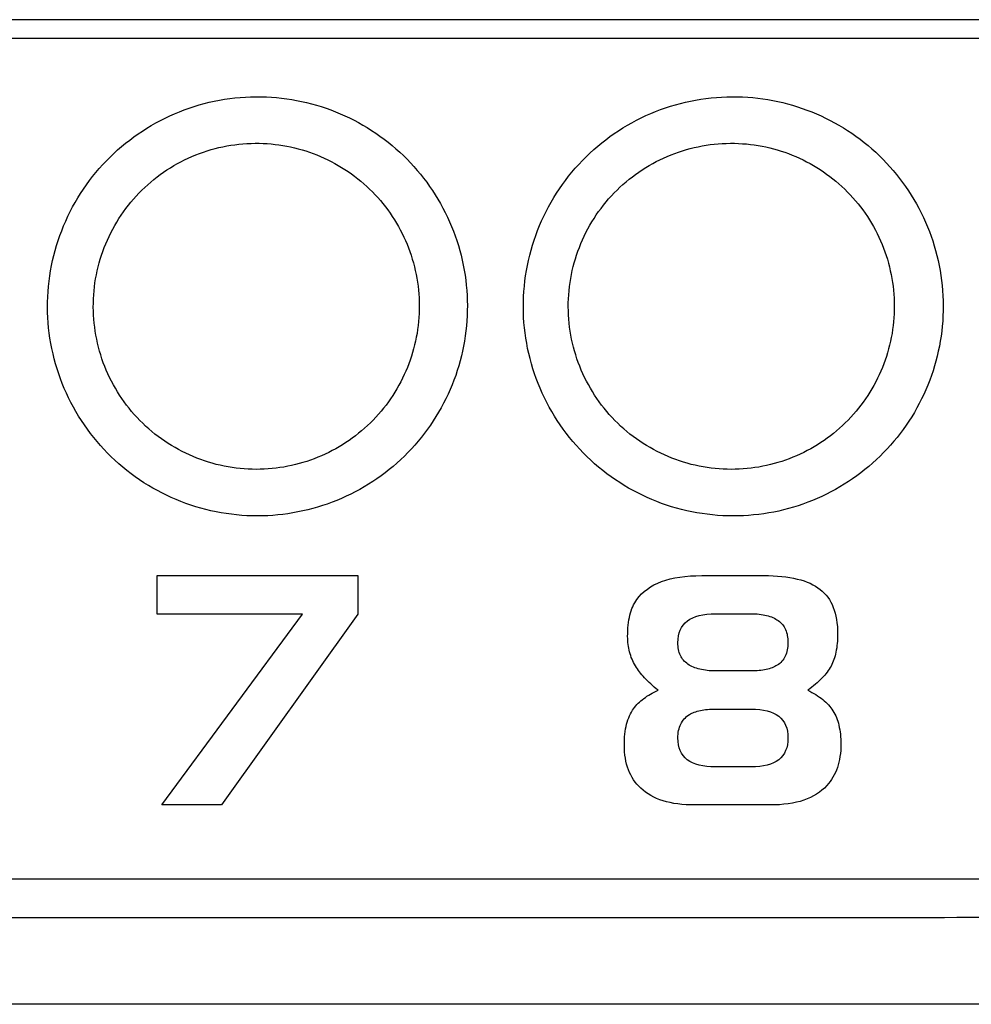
# Model space of a CAD drawing. Extents: x 95 to 1076, y 69 to 794.
# Tile 18 of 62: x 433 to 443, y 377 to 388. Entities that reach past the tile are written whole.
import ezdxf

# ---------------------------------------------------------------- set-up
doc = ezdxf.new("R2010")
doc.units = 0
doc.layers.get('0').update_dxf_attribs({"linetype": 'CONTINUOUS'})

msp = doc.modelspace()

# ---------------------------------------------------------------- linework, layer by layer
at = {"color": 7, "linetype": 'CONTINUOUS'}
for p, q in [((458.932, 387.417), (400.431, 387.417)), ((434.155, 381.238), (434.155, 381.651)), ((434.155, 381.651), (436.311, 381.651)), ((436.311, 381.651), (436.311, 381.238)), ((439.572, 381.587), (439.617, 381.602)), ((439.617, 381.602), (439.665, 381.615)), ((439.665, 381.615), (439.715, 381.626)), ((439.715, 381.626), (439.768, 381.635)), ((439.768, 381.635), (439.823, 381.642)), ((439.823, 381.642), (439.881, 381.647)), ((439.881, 381.647), (439.941, 381.65)), ((439.941, 381.65), (440.005, 381.651)), ((440.005, 381.651), (440.668, 381.651)), ((440.668, 381.651), (440.719, 381.651)), ((440.719, 381.651), (440.769, 381.649)), ((440.769, 381.649), (440.817, 381.646)), ((440.817, 381.646), (440.863, 381.642)), ((440.863, 381.642), (440.907, 381.636)), ((440.907, 381.636), (440.95, 381.63)), ((440.95, 381.63), (440.99, 381.623)), ((440.99, 381.623), (441.029, 381.614)), ((441.029, 381.614), (441.066, 381.604)), ((441.066, 381.604), (441.101, 381.593)), ((439.386, 381.481), (439.419, 381.506)), ((439.419, 381.506), (439.453, 381.529)), ((439.453, 381.529), (439.49, 381.55)), ((439.49, 381.55), (439.53, 381.569)), ((439.53, 381.569), (439.572, 381.587)), ((441.101, 381.593), (441.135, 381.581)), ((441.135, 381.581), (441.167, 381.568)), ((441.167, 381.568), (441.196, 381.553)), ((441.196, 381.553), (441.224, 381.538)), ((441.224, 381.538), (441.25, 381.521)), ((441.25, 381.521), (441.275, 381.503)), ((441.275, 381.503), (441.297, 381.484)), ((439.294, 381.376), (439.306, 381.394)), ((439.306, 381.394), (439.33, 381.425)), ((439.33, 381.425), (439.357, 381.454)), ((439.357, 381.454), (439.386, 381.481)), ((441.297, 381.484), (441.318, 381.463)), ((441.318, 381.463), (441.338, 381.441)), ((441.338, 381.441), (441.356, 381.418)), ((441.356, 381.418), (441.373, 381.393)), ((441.373, 381.393), (441.388, 381.366)), ((439.246, 381.273), (439.254, 381.296)), ((439.254, 381.296), (439.263, 381.317)), ((439.263, 381.317), (439.272, 381.337)), ((439.272, 381.337), (439.283, 381.357)), ((439.283, 381.357), (439.294, 381.376)), ((441.388, 381.366), (441.402, 381.339)), ((441.402, 381.339), (441.415, 381.31)), ((441.415, 381.31), (441.426, 381.279)), ((435.718, 381.238), (434.155, 381.238)), ((434.205, 379.189), (435.718, 381.238)), ((436.311, 381.238), (434.847, 379.189)), ((439.221, 381.175), (439.226, 381.201)), ((439.226, 381.201), (439.232, 381.226)), ((439.232, 381.226), (439.239, 381.25)), ((439.239, 381.25), (439.246, 381.273)), ((439.849, 381.164), (439.875, 381.182)), ((439.875, 381.182), (439.906, 381.198)), ((439.906, 381.198), (439.939, 381.211)), ((439.939, 381.211), (439.975, 381.222)), ((439.975, 381.222), (440.015, 381.231)), ((440.015, 381.231), (440.058, 381.237)), ((440.058, 381.237), (440.104, 381.24)), ((440.104, 381.24), (440.153, 381.242)), ((440.53, 381.242), (440.554, 381.242)), ((440.554, 381.242), (440.576, 381.241)), ((440.576, 381.241), (440.598, 381.239)), ((440.598, 381.239), (440.62, 381.237)), ((440.62, 381.237), (440.641, 381.234)), ((440.641, 381.234), (440.661, 381.231)), ((440.661, 381.231), (440.68, 381.227)), ((440.68, 381.227), (440.699, 381.223)), ((440.699, 381.223), (440.717, 381.218)), ((440.717, 381.218), (440.734, 381.213)), ((440.734, 381.213), (440.751, 381.207)), ((440.751, 381.207), (440.767, 381.2)), ((440.767, 381.2), (440.783, 381.193)), ((440.783, 381.193), (440.797, 381.185)), ((440.797, 381.185), (440.811, 381.177)), ((440.811, 381.177), (440.825, 381.168)), ((441.426, 381.279), (441.435, 381.247)), ((441.435, 381.247), (441.443, 381.214)), ((441.443, 381.214), (441.45, 381.179)), ((441.45, 381.179), (441.455, 381.143)), ((439.209, 381.061), (439.211, 381.091)), ((439.211, 381.091), (439.213, 381.12)), ((439.213, 381.12), (439.217, 381.147)), ((439.217, 381.147), (439.221, 381.175)), ((439.772, 381.067), (439.787, 381.095)), ((439.787, 381.095), (439.804, 381.12)), ((439.804, 381.12), (439.825, 381.144)), ((439.825, 381.144), (439.849, 381.164)), ((440.825, 381.168), (440.837, 381.158)), ((440.837, 381.158), (440.849, 381.148)), ((440.849, 381.148), (440.86, 381.137)), ((440.86, 381.137), (440.87, 381.125)), ((440.87, 381.125), (440.88, 381.113)), ((440.88, 381.113), (440.888, 381.1)), ((440.888, 381.1), (440.896, 381.086)), ((440.896, 381.086), (440.903, 381.072)), ((440.903, 381.072), (440.909, 381.056)), ((441.455, 381.143), (441.459, 381.106)), ((441.459, 381.106), (441.461, 381.067)), ((439.207, 380.998), (439.208, 381.03)), ((439.208, 380.976), (439.207, 380.998)), ((439.208, 381.03), (439.209, 381.061)), ((439.209, 380.955), (439.208, 380.976)), ((439.747, 380.931), (439.749, 380.969)), ((439.749, 380.969), (439.753, 381.004)), ((439.753, 381.004), (439.761, 381.037)), ((439.761, 381.037), (439.772, 381.067)), ((440.909, 381.056), (440.914, 381.041)), ((440.914, 381.041), (440.919, 381.024)), ((440.919, 381.024), (440.922, 381.007)), ((440.922, 381.007), (440.925, 380.989)), ((440.925, 380.989), (440.927, 380.971)), ((440.927, 380.971), (440.928, 380.951)), ((441.46, 380.973), (441.459, 380.948)), ((441.461, 381), (441.46, 380.973)), ((441.461, 381.067), (441.462, 381.027)), ((441.462, 381.027), (441.461, 381)), ((439.21, 380.933), (439.209, 380.955)), ((439.213, 380.912), (439.21, 380.933)), ((439.215, 380.891), (439.213, 380.912)), ((439.219, 380.871), (439.215, 380.891)), ((439.223, 380.851), (439.219, 380.871)), ((439.747, 380.912), (439.747, 380.931)), ((439.749, 380.893), (439.747, 380.912)), ((439.751, 380.875), (439.749, 380.893)), ((439.754, 380.857), (439.751, 380.875)), ((440.925, 380.871), (440.922, 380.853)), ((440.927, 380.89), (440.925, 380.871)), ((440.928, 380.91), (440.927, 380.89)), ((440.928, 380.951), (440.929, 380.931)), ((440.929, 380.931), (440.928, 380.91)), ((441.452, 380.875), (441.448, 380.852)), ((441.455, 380.899), (441.452, 380.875)), ((441.457, 380.923), (441.455, 380.899)), ((441.459, 380.948), (441.457, 380.923)), ((439.228, 380.831), (439.223, 380.851)), ((439.234, 380.811), (439.228, 380.831)), ((439.24, 380.792), (439.234, 380.811)), ((439.247, 380.772), (439.24, 380.792)), ((439.255, 380.754), (439.247, 380.772)), ((439.263, 380.735), (439.255, 380.754)), ((439.757, 380.841), (439.754, 380.857)), ((439.762, 380.824), (439.757, 380.841)), ((439.768, 380.809), (439.762, 380.824)), ((439.774, 380.794), (439.768, 380.809)), ((439.781, 380.78), (439.774, 380.794)), ((439.789, 380.767), (439.781, 380.78)), ((439.798, 380.754), (439.789, 380.767)), ((439.808, 380.742), (439.798, 380.754)), ((440.883, 380.757), (440.874, 380.743)), ((440.892, 380.771), (440.883, 380.757)), ((440.9, 380.786), (440.892, 380.771)), ((440.907, 380.801), (440.9, 380.786)), ((440.912, 380.818), (440.907, 380.801)), ((440.917, 380.835), (440.912, 380.818)), ((440.922, 380.853), (440.917, 380.835)), ((441.428, 380.768), (441.422, 380.749)), ((441.434, 380.788), (441.428, 380.768)), ((441.439, 380.809), (441.434, 380.788)), ((441.444, 380.83), (441.439, 380.809)), ((441.448, 380.852), (441.444, 380.83)), ((439.272, 380.717), (439.263, 380.735)), ((439.282, 380.699), (439.272, 380.717)), ((439.292, 380.681), (439.282, 380.699)), ((439.302, 380.665), (439.292, 380.681)), ((439.312, 380.65), (439.302, 380.665)), ((439.323, 380.634), (439.312, 380.65)), ((439.818, 380.73), (439.808, 380.742)), ((439.829, 380.72), (439.818, 380.73)), ((439.842, 380.71), (439.829, 380.72)), ((439.855, 380.7), (439.842, 380.71)), ((439.868, 380.691), (439.855, 380.7)), ((439.883, 380.683), (439.868, 380.691)), ((439.898, 380.675), (439.883, 380.683)), ((439.914, 380.669), (439.898, 380.675)), ((439.93, 380.662), (439.914, 380.669)), ((439.947, 380.656), (439.93, 380.662)), ((439.965, 380.651), (439.947, 380.656)), ((439.983, 380.646), (439.965, 380.651)), ((440.728, 380.651), (440.711, 380.647)), ((440.744, 380.656), (440.728, 380.651)), ((440.759, 380.662), (440.744, 380.656)), ((440.773, 380.667), (440.759, 380.662)), ((440.787, 380.674), (440.773, 380.667)), ((440.8, 380.681), (440.787, 380.674)), ((440.813, 380.688), (440.8, 380.681)), ((440.827, 380.698), (440.813, 380.688)), ((440.84, 380.708), (440.827, 380.698)), ((440.852, 380.719), (440.84, 380.708)), ((440.863, 380.731), (440.852, 380.719)), ((440.874, 380.743), (440.863, 380.731)), ((441.382, 380.663), (441.372, 380.647)), ((441.391, 380.679), (441.382, 380.663)), ((441.399, 380.696), (441.391, 380.679)), ((441.407, 380.713), (441.399, 380.696)), ((441.415, 380.731), (441.407, 380.713)), ((441.422, 380.749), (441.415, 380.731)), ((439.335, 380.618), (439.323, 380.634)), ((439.347, 380.602), (439.335, 380.618)), ((439.361, 380.586), (439.347, 380.602)), ((439.375, 380.57), (439.361, 380.586)), ((439.39, 380.554), (439.375, 380.57)), ((439.405, 380.537), (439.39, 380.554)), ((440.002, 380.642), (439.983, 380.646)), ((440.022, 380.638), (440.002, 380.642)), ((440.042, 380.635), (440.022, 380.638)), ((440.063, 380.633), (440.042, 380.635)), ((440.084, 380.63), (440.063, 380.633)), ((440.106, 380.629), (440.084, 380.63)), ((440.129, 380.628), (440.106, 380.629)), ((440.153, 380.628), (440.129, 380.628)), ((440.553, 380.628), (440.53, 380.628)), ((440.576, 380.629), (440.553, 380.628)), ((440.597, 380.63), (440.576, 380.629)), ((440.618, 380.632), (440.597, 380.63)), ((440.638, 380.634), (440.618, 380.632)), ((440.658, 380.636), (440.638, 380.634)), ((440.676, 380.639), (440.658, 380.636)), ((440.694, 380.643), (440.676, 380.639)), ((440.711, 380.647), (440.694, 380.643)), ((441.293, 380.55), (441.277, 380.534)), ((441.308, 380.566), (441.293, 380.55)), ((441.323, 380.582), (441.308, 380.566)), ((441.336, 380.598), (441.323, 380.582)), ((441.349, 380.615), (441.336, 380.598)), ((441.361, 380.631), (441.349, 380.615)), ((441.372, 380.647), (441.361, 380.631)), ((439.422, 380.521), (439.405, 380.537)), ((439.439, 380.504), (439.422, 380.521)), ((439.457, 380.488), (439.439, 380.504)), ((439.475, 380.471), (439.457, 380.488)), ((439.494, 380.454), (439.475, 380.471)), ((439.514, 380.437), (439.494, 380.454)), ((439.535, 380.42), (439.514, 380.437)), ((441.184, 380.452), (441.163, 380.436)), ((441.204, 380.469), (441.184, 380.452)), ((441.224, 380.485), (441.204, 380.469)), ((441.242, 380.501), (441.224, 380.485)), ((441.26, 380.517), (441.242, 380.501)), ((441.277, 380.534), (441.26, 380.517)), ((439.365, 380.319), (439.381, 380.332)), ((439.381, 380.332), (439.398, 380.344)), ((439.398, 380.344), (439.415, 380.356)), ((439.415, 380.356), (439.434, 380.367)), ((439.434, 380.367), (439.453, 380.378)), ((439.453, 380.378), (439.472, 380.389)), ((439.472, 380.389), (439.493, 380.4)), ((439.493, 380.4), (439.514, 380.41)), ((439.514, 380.41), (439.535, 380.42)), ((441.163, 380.436), (441.141, 380.42)), ((441.141, 380.42), (441.163, 380.409)), ((441.163, 380.409), (441.186, 380.397)), ((441.186, 380.397), (441.207, 380.385)), ((441.207, 380.385), (441.228, 380.373)), ((441.228, 380.373), (441.247, 380.36)), ((441.247, 380.36), (441.266, 380.347)), ((441.266, 380.347), (441.284, 380.334)), ((441.284, 380.334), (441.302, 380.321)), ((439.271, 380.222), (439.282, 380.237)), ((439.282, 380.237), (439.294, 380.252)), ((439.294, 380.252), (439.307, 380.266)), ((439.307, 380.266), (439.32, 380.28)), ((439.32, 380.28), (439.334, 380.293)), ((439.334, 380.293), (439.349, 380.306)), ((439.349, 380.306), (439.365, 380.319)), ((441.302, 380.321), (441.318, 380.307)), ((441.318, 380.307), (441.334, 380.292)), ((441.334, 380.292), (441.349, 380.278)), ((441.349, 380.278), (441.363, 380.263)), ((441.363, 380.263), (441.377, 380.247)), ((441.377, 380.247), (441.389, 380.232)), ((441.389, 380.232), (441.401, 380.216)), ((439.211, 380.103), (439.219, 380.125)), ((439.219, 380.125), (439.228, 380.146)), ((439.228, 380.146), (439.237, 380.166)), ((439.237, 380.166), (439.248, 380.186)), ((439.248, 380.186), (439.259, 380.205)), ((439.259, 380.205), (439.271, 380.222)), ((439.816, 380.114), (439.828, 380.126)), ((439.828, 380.126), (439.841, 380.138)), ((439.841, 380.138), (439.855, 380.149)), ((439.855, 380.149), (439.87, 380.159)), ((439.87, 380.159), (439.882, 380.166)), ((439.882, 380.166), (439.895, 380.173)), ((439.895, 380.173), (439.909, 380.179)), ((439.909, 380.179), (439.923, 380.185)), ((439.923, 380.185), (439.938, 380.19)), ((439.938, 380.19), (439.954, 380.195)), ((439.954, 380.195), (439.971, 380.2)), ((439.971, 380.2), (439.988, 380.204)), ((439.988, 380.204), (440.006, 380.207)), ((440.006, 380.207), (440.025, 380.21)), ((440.025, 380.21), (440.044, 380.213)), ((440.044, 380.213), (440.064, 380.215)), ((440.064, 380.215), (440.085, 380.217)), ((440.085, 380.217), (440.106, 380.218)), ((440.106, 380.218), (440.129, 380.219)), ((440.129, 380.219), (440.152, 380.219)), ((440.531, 380.219), (440.579, 380.217)), ((440.579, 380.217), (440.625, 380.214)), ((440.625, 380.214), (440.666, 380.208)), ((440.666, 380.208), (440.705, 380.199)), ((440.705, 380.199), (440.741, 380.188)), ((440.741, 380.188), (440.774, 380.175)), ((440.774, 380.175), (440.803, 380.159)), ((440.803, 380.159), (440.83, 380.141)), ((440.83, 380.141), (440.853, 380.12)), ((440.853, 380.12), (440.873, 380.097)), ((441.401, 380.216), (441.412, 380.199)), ((441.412, 380.199), (441.422, 380.182)), ((441.422, 380.182), (441.432, 380.165)), ((441.432, 380.165), (441.441, 380.146)), ((441.441, 380.146), (441.449, 380.127)), ((441.449, 380.127), (441.457, 380.107)), ((439.186, 380.005), (439.191, 380.031)), ((439.191, 380.031), (439.197, 380.056)), ((439.197, 380.056), (439.203, 380.079)), ((439.203, 380.079), (439.211, 380.103)), ((439.759, 380.007), (439.764, 380.024)), ((439.764, 380.024), (439.77, 380.041)), ((439.77, 380.041), (439.778, 380.057)), ((439.778, 380.057), (439.786, 380.072)), ((439.786, 380.072), (439.795, 380.087)), ((439.795, 380.087), (439.805, 380.101)), ((439.805, 380.101), (439.816, 380.114)), ((440.873, 380.097), (440.89, 380.072)), ((440.89, 380.072), (440.904, 380.044)), ((440.904, 380.044), (440.915, 380.014)), ((440.915, 380.014), (440.923, 379.981)), ((441.457, 380.107), (441.464, 380.087)), ((441.464, 380.087), (441.47, 380.066)), ((441.47, 380.066), (441.476, 380.044)), ((441.476, 380.044), (441.48, 380.021)), ((441.48, 380.021), (441.485, 379.997)), ((439.174, 379.892), (439.175, 379.922)), ((439.175, 379.922), (439.178, 379.95)), ((439.178, 379.95), (439.182, 379.978)), ((439.182, 379.978), (439.186, 380.005)), ((439.747, 379.908), (439.748, 379.929)), ((439.749, 379.871), (439.747, 379.908)), ((439.748, 379.929), (439.749, 379.95)), ((439.749, 379.95), (439.751, 379.97)), ((439.751, 379.97), (439.755, 379.989)), ((439.755, 379.989), (439.759, 380.007)), ((440.923, 379.981), (440.927, 379.946)), ((440.927, 379.946), (440.929, 379.908)), ((440.929, 379.908), (440.927, 379.871)), ((441.485, 379.997), (441.488, 379.973)), ((441.488, 379.973), (441.492, 379.948)), ((441.492, 379.948), (441.494, 379.922)), ((441.494, 379.922), (441.496, 379.896)), ((439.172, 379.862), (439.174, 379.892)), ((439.172, 379.831), (439.172, 379.862)), ((439.173, 379.794), (439.172, 379.831)), ((439.753, 379.835), (439.749, 379.871)), ((439.761, 379.803), (439.753, 379.835)), ((439.772, 379.772), (439.761, 379.803)), ((440.915, 379.803), (440.904, 379.772)), ((440.923, 379.835), (440.915, 379.803)), ((440.927, 379.871), (440.923, 379.835)), ((441.496, 379.807), (441.495, 379.773)), ((441.496, 379.896), (441.496, 379.869)), ((441.496, 379.869), (441.497, 379.841)), ((441.497, 379.841), (441.496, 379.807)), ((439.175, 379.759), (439.173, 379.794)), ((439.178, 379.724), (439.175, 379.759)), ((439.183, 379.691), (439.178, 379.724)), ((439.786, 379.745), (439.772, 379.772)), ((439.804, 379.719), (439.786, 379.745)), ((439.824, 379.696), (439.804, 379.719)), ((440.873, 379.719), (440.853, 379.696)), ((440.89, 379.745), (440.873, 379.719)), ((440.904, 379.772), (440.89, 379.745)), ((441.487, 379.709), (441.482, 379.678)), ((441.492, 379.741), (441.487, 379.709)), ((441.495, 379.773), (441.492, 379.741)), ((439.189, 379.658), (439.183, 379.691)), ((439.197, 379.627), (439.189, 379.658)), ((439.206, 379.596), (439.197, 379.627)), ((439.216, 379.567), (439.206, 379.596)), ((439.848, 379.675), (439.824, 379.696)), ((439.875, 379.657), (439.848, 379.675)), ((439.905, 379.641), (439.875, 379.657)), ((439.938, 379.628), (439.905, 379.641)), ((439.974, 379.617), (439.938, 379.628)), ((440.014, 379.609), (439.974, 379.617)), ((440.057, 379.603), (440.014, 379.609)), ((440.102, 379.599), (440.057, 379.603)), ((440.152, 379.598), (440.102, 379.599)), ((440.579, 379.599), (440.531, 379.598)), ((440.625, 379.603), (440.579, 379.599)), ((440.666, 379.609), (440.625, 379.603)), ((440.705, 379.617), (440.666, 379.609)), ((440.741, 379.628), (440.705, 379.617)), ((440.774, 379.641), (440.741, 379.628)), ((440.803, 379.657), (440.774, 379.641)), ((440.83, 379.675), (440.803, 379.657)), ((440.853, 379.696), (440.83, 379.675)), ((441.468, 379.619), (441.459, 379.591)), ((441.475, 379.648), (441.468, 379.619)), ((441.482, 379.678), (441.475, 379.648)), ((439.228, 379.538), (439.216, 379.567)), ((439.241, 379.511), (439.228, 379.538)), ((439.255, 379.485), (439.241, 379.511)), ((441.411, 379.487), (441.397, 379.463)), ((441.425, 379.511), (441.411, 379.487)), ((441.438, 379.537), (441.425, 379.511)), ((441.449, 379.563), (441.438, 379.537)), ((441.459, 379.591), (441.449, 379.563)), ((439.271, 379.46), (439.255, 379.485)), ((439.288, 379.435), (439.271, 379.46)), ((439.307, 379.412), (439.288, 379.435)), ((439.327, 379.39), (439.307, 379.412)), ((439.348, 379.369), (439.327, 379.39)), ((441.345, 379.397), (441.32, 379.371)), ((441.364, 379.418), (441.345, 379.397)), ((441.381, 379.44), (441.364, 379.418)), ((441.397, 379.463), (441.381, 379.44)), ((439.373, 379.347), (439.348, 379.369)), ((439.399, 379.326), (439.373, 379.347)), ((439.427, 379.307), (439.399, 379.326)), ((439.456, 379.29), (439.427, 379.307)), ((439.487, 379.274), (439.456, 379.29)), ((441.204, 379.287), (441.17, 379.27)), ((441.236, 379.306), (441.204, 379.287)), ((441.266, 379.326), (441.236, 379.306)), ((441.294, 379.348), (441.266, 379.326)), ((441.32, 379.371), (441.294, 379.348)), ((434.847, 379.189), (434.205, 379.189)), ((439.519, 379.259), (439.487, 379.274)), ((439.553, 379.246), (439.519, 379.259)), ((439.589, 379.234), (439.553, 379.246)), ((439.626, 379.223), (439.589, 379.234)), ((439.665, 379.214), (439.626, 379.223)), ((439.705, 379.206), (439.665, 379.214)), ((439.747, 379.2), (439.705, 379.206)), ((439.791, 379.195), (439.747, 379.2)), ((439.836, 379.191), (439.791, 379.195)), ((439.882, 379.189), (439.836, 379.191)), ((439.931, 379.189), (439.882, 379.189)), ((440.738, 379.189), (439.931, 379.189)), ((440.789, 379.189), (440.738, 379.189)), ((440.839, 379.192), (440.789, 379.189)), ((440.886, 379.196), (440.839, 379.192)), ((440.932, 379.202), (440.886, 379.196)), ((440.976, 379.209), (440.932, 379.202)), ((441.019, 379.218), (440.976, 379.209)), ((441.059, 379.228), (441.019, 379.218)), ((441.098, 379.241), (441.059, 379.228)), ((441.135, 379.254), (441.098, 379.241)), ((441.17, 379.27), (441.135, 379.254)), ((457.192, 377.05), (403.046, 377.05)), ((436.695, 377.05), (414.938, 377.05)), ((459.822, 377.05), (436.695, 377.05))]:
    msp.add_line(p, q, dxfattribs=at)
for points, knots in [([(458.932, 387.617), (458.36, 387.617), (457.217, 387.617), (455.501, 387.617), (453.784, 387.617), (452.067, 387.617), (450.349, 387.617), (448.631, 387.617), (446.913, 387.617), (445.193, 387.617), (443.473, 387.617), (441.753, 387.617), (440.032, 387.617), (438.311, 387.617), (436.589, 387.617), (434.866, 387.617), (433.143, 387.617), (431.42, 387.617), (427.827, 387.617), (422.366, 387.617), (416.506, 387.617), (412.115, 387.617), (409.191, 387.617), (406.269, 387.617), (403.348, 387.617), (401.403, 387.617), (400.431, 387.617)], [0, 0, 0, 0, 0.029427, 0.058847, 0.08826, 0.117668, 0.147072, 0.176472, 0.205869, 0.235265, 0.264661, 0.294057, 0.323454, 0.352854, 0.382257, 0.411664, 0.441077, 0.470495, 0.499921, 0.625, 0.750087, 0.80007, 0.850048, 0.900026, 0.950008, 1, 1, 1, 1]), ([(435.233, 382.291), (435.082, 382.291), (434.934, 382.306), (434.642, 382.365), (434.497, 382.409), (434.222, 382.525), (434.091, 382.595), (433.844, 382.763), (433.727, 382.86), (433.415, 383.179), (433.247, 383.435), (433.083, 383.85), (433.042, 383.995), (432.988, 384.29), (432.977, 384.438), (432.983, 384.736), (433.001, 384.887), (433.066, 385.177), (433.113, 385.319), (433.297, 385.73), (433.472, 385.977), (433.8, 386.284), (433.919, 386.374), (434.172, 386.531), (434.308, 386.598), (434.727, 386.754), (435.028, 386.802), (435.329, 386.789)], [0, 0, 0, 0, 0.0625, 0.0625, 0.125, 0.125, 0.1875, 0.1875, 0.25, 0.25, 0.375, 0.375, 0.4375, 0.4375, 0.5, 0.5, 0.5625, 0.5625, 0.625, 0.625, 0.75, 0.75, 0.8125, 0.8125, 0.875, 0.875, 1, 1, 1, 1]), ([(435.329, 386.789), (435.476, 386.783), (435.619, 386.762), (435.901, 386.695), (436.04, 386.647), (436.305, 386.526), (436.43, 386.453), (436.666, 386.284), (436.777, 386.187), (436.976, 385.975), (437.064, 385.861), (437.219, 385.614), (437.285, 385.483), (437.441, 385.078), (437.492, 384.784), (437.483, 384.35), (437.466, 384.203), (437.404, 383.919), (437.36, 383.781), (437.244, 383.515), (437.172, 383.385), (437.008, 383.147), (436.915, 383.036), (436.601, 382.729), (436.356, 382.568), (435.949, 382.403), (435.81, 382.361), (435.526, 382.306), (435.38, 382.291), (435.233, 382.291)], [0, 0, 0, 0, 0.0625, 0.0625, 0.125, 0.125, 0.1875, 0.1875, 0.25, 0.25, 0.3125, 0.3125, 0.375, 0.375, 0.5, 0.5, 0.5625, 0.5625, 0.625, 0.625, 0.6875, 0.6875, 0.75, 0.75, 0.875, 0.875, 0.9375, 0.9375, 1, 1, 1, 1]), ([(440.342, 382.291), (440.191, 382.291), (440.042, 382.306), (439.75, 382.365), (439.605, 382.409), (439.33, 382.525), (439.199, 382.596), (438.952, 382.763), (438.835, 382.861), (438.523, 383.18), (438.355, 383.436), (438.191, 383.851), (438.15, 383.997), (438.097, 384.292), (438.085, 384.44), (438.092, 384.738), (438.11, 384.889), (438.176, 385.18), (438.222, 385.321), (438.345, 385.596), (438.42, 385.726), (438.593, 385.968), (438.693, 386.082), (438.912, 386.287), (439.03, 386.377), (439.284, 386.533), (439.42, 386.6), (439.84, 386.755), (440.141, 386.802), (440.442, 386.789)], [0, 0, 0, 0, 0.0625, 0.0625, 0.125, 0.125, 0.1875, 0.1875, 0.25, 0.25, 0.375, 0.375, 0.4375, 0.4375, 0.5, 0.5, 0.5625, 0.5625, 0.625, 0.625, 0.6875, 0.6875, 0.75, 0.75, 0.8125, 0.8125, 0.875, 0.875, 1, 1, 1, 1]), ([(440.442, 386.789), (440.588, 386.782), (440.732, 386.762), (441.013, 386.693), (441.152, 386.645), (441.416, 386.524), (441.541, 386.451), (441.777, 386.282), (441.888, 386.185), (442.086, 385.973), (442.174, 385.859), (442.329, 385.612), (442.395, 385.48), (442.55, 385.075), (442.601, 384.782), (442.592, 384.347), (442.574, 384.201), (442.512, 383.917), (442.467, 383.779), (442.352, 383.513), (442.28, 383.384), (442.115, 383.145), (442.022, 383.035), (441.709, 382.729), (441.463, 382.568), (441.057, 382.402), (440.918, 382.361), (440.634, 382.305), (440.488, 382.291), (440.342, 382.291)], [0, 0, 0, 0, 0.0625, 0.0625, 0.125, 0.125, 0.1875, 0.1875, 0.25, 0.25, 0.3125, 0.3125, 0.375, 0.375, 0.5, 0.5, 0.5625, 0.5625, 0.625, 0.625, 0.6875, 0.6875, 0.75, 0.75, 0.875, 0.875, 0.9375, 0.9375, 1, 1, 1, 1]), ([(435.221, 382.791), (435.103, 382.791), (434.988, 382.803), (434.762, 382.848), (434.649, 382.883), (434.435, 382.973), (434.334, 383.028), (434.142, 383.158), (434.051, 383.234), (433.808, 383.482), (433.679, 383.681), (433.551, 384.003), (433.519, 384.116), (433.478, 384.346), (433.469, 384.461), (433.473, 384.692), (433.487, 384.81), (433.538, 385.036), (433.574, 385.145), (433.669, 385.358), (433.727, 385.461), (433.862, 385.65), (433.938, 385.737), (434.192, 385.976), (434.392, 386.1), (434.83, 386.263), (435.061, 386.299), (435.295, 386.289)], [0, 0, 0, 0, 0.0625, 0.0625, 0.125, 0.125, 0.1875, 0.1875, 0.25, 0.25, 0.375, 0.375, 0.4375, 0.4375, 0.5, 0.5, 0.5625, 0.5625, 0.625, 0.625, 0.6875, 0.6875, 0.75, 0.75, 0.875, 0.875, 1, 1, 1, 1]), ([(435.295, 386.289), (435.409, 386.285), (435.52, 386.269), (435.739, 386.216), (435.847, 386.179), (436.053, 386.084), (436.15, 386.028), (436.333, 385.896), (436.42, 385.821), (436.574, 385.656), (436.643, 385.567), (436.763, 385.375), (436.814, 385.273), (436.935, 384.958), (436.975, 384.73), (436.968, 384.392), (436.954, 384.278), (436.906, 384.057), (436.872, 383.95), (436.782, 383.743), (436.726, 383.642), (436.599, 383.457), (436.526, 383.37), (436.283, 383.132), (436.093, 383.007), (435.671, 382.835), (435.449, 382.791), (435.221, 382.791)], [0, 0, 0, 0, 0.0625, 0.0625, 0.125, 0.125, 0.1875, 0.1875, 0.25, 0.25, 0.3125, 0.3125, 0.375, 0.375, 0.5, 0.5, 0.5625, 0.5625, 0.625, 0.625, 0.6875, 0.6875, 0.75, 0.75, 0.875, 0.875, 1, 1, 1, 1]), ([(440.321, 382.791), (440.203, 382.791), (440.088, 382.803), (439.862, 382.848), (439.749, 382.883), (439.535, 382.973), (439.433, 383.028), (439.242, 383.158), (439.151, 383.234), (438.908, 383.482), (438.778, 383.682), (438.651, 384.005), (438.619, 384.117), (438.577, 384.347), (438.568, 384.462), (438.573, 384.694), (438.588, 384.811), (438.638, 385.038), (438.675, 385.147), (438.77, 385.361), (438.829, 385.463), (438.963, 385.652), (439.04, 385.739), (439.295, 385.978), (439.495, 386.102), (439.933, 386.263), (440.164, 386.3), (440.398, 386.289)], [0, 0, 0, 0, 0.0625, 0.0625, 0.125, 0.125, 0.1875, 0.1875, 0.25, 0.25, 0.375, 0.375, 0.4375, 0.4375, 0.5, 0.5, 0.5625, 0.5625, 0.625, 0.625, 0.6875, 0.6875, 0.75, 0.75, 0.875, 0.875, 1, 1, 1, 1]), ([(440.398, 386.289), (440.512, 386.284), (440.623, 386.268), (440.842, 386.215), (440.95, 386.178), (441.155, 386.083), (441.252, 386.027), (441.435, 385.895), (441.521, 385.819), (441.675, 385.655), (441.744, 385.566), (441.864, 385.374), (441.915, 385.271), (442.035, 384.956), (442.075, 384.728), (442.068, 384.39), (442.054, 384.277), (442.006, 384.055), (441.971, 383.948), (441.881, 383.742), (441.826, 383.641), (441.698, 383.456), (441.625, 383.369), (441.383, 383.132), (441.192, 383.006), (440.771, 382.835), (440.548, 382.791), (440.321, 382.791)], [0, 0, 0, 0, 0.0625, 0.0625, 0.125, 0.125, 0.1875, 0.1875, 0.25, 0.25, 0.3125, 0.3125, 0.375, 0.375, 0.5, 0.5, 0.5625, 0.5625, 0.625, 0.625, 0.6875, 0.6875, 0.75, 0.75, 0.875, 0.875, 1, 1, 1, 1]), ([(399.696, 378.395), (409.669, 378.395), (419.683, 378.395), (434.706, 378.395), (439.71, 378.395), (449.699, 378.395), (454.686, 378.395), (459.666, 378.395)], [0, 0, 0, 0, 0.5, 0.5, 0.75, 0.75, 1, 1, 1, 1]), ([(404.963, 377.99), (405.738, 377.989), (407.302, 377.988), (409.67, 377.987), (412.081, 377.986), (414.535, 377.986), (417.032, 377.985), (419.572, 377.984), (422.154, 377.984), (424.78, 377.983), (427.447, 377.983), (430.739, 377.983), (434.6, 377.983), (438.978, 377.983), (443.234, 377.983), (447.369, 377.984), (451.382, 377.985), (454.016, 377.986), (455.313, 377.987)], [0, 0, 0, 0, 0.046189, 0.09323, 0.14112, 0.189859, 0.239445, 0.289876, 0.341151, 0.393267, 0.446223, 0.500016, 0.589309, 0.676229, 0.760767, 0.842913, 0.92266, 1, 1, 1, 1])]:
    msp.add_open_spline(points, degree=3, knots=knots, dxfattribs=at)
for points in [[(440.153, 381.242), (440.279, 381.242), (440.405, 381.242), (440.53, 381.242)], [(440.53, 380.628), (440.405, 380.628), (440.279, 380.628), (440.153, 380.628)], [(440.152, 380.219), (440.278, 380.219), (440.405, 380.219), (440.531, 380.219)], [(440.531, 379.598), (440.405, 379.598), (440.278, 379.598), (440.152, 379.598)]]:
    msp.add_open_spline(points, degree=3, dxfattribs=at)

doc.saveas('drawing.dxf')
